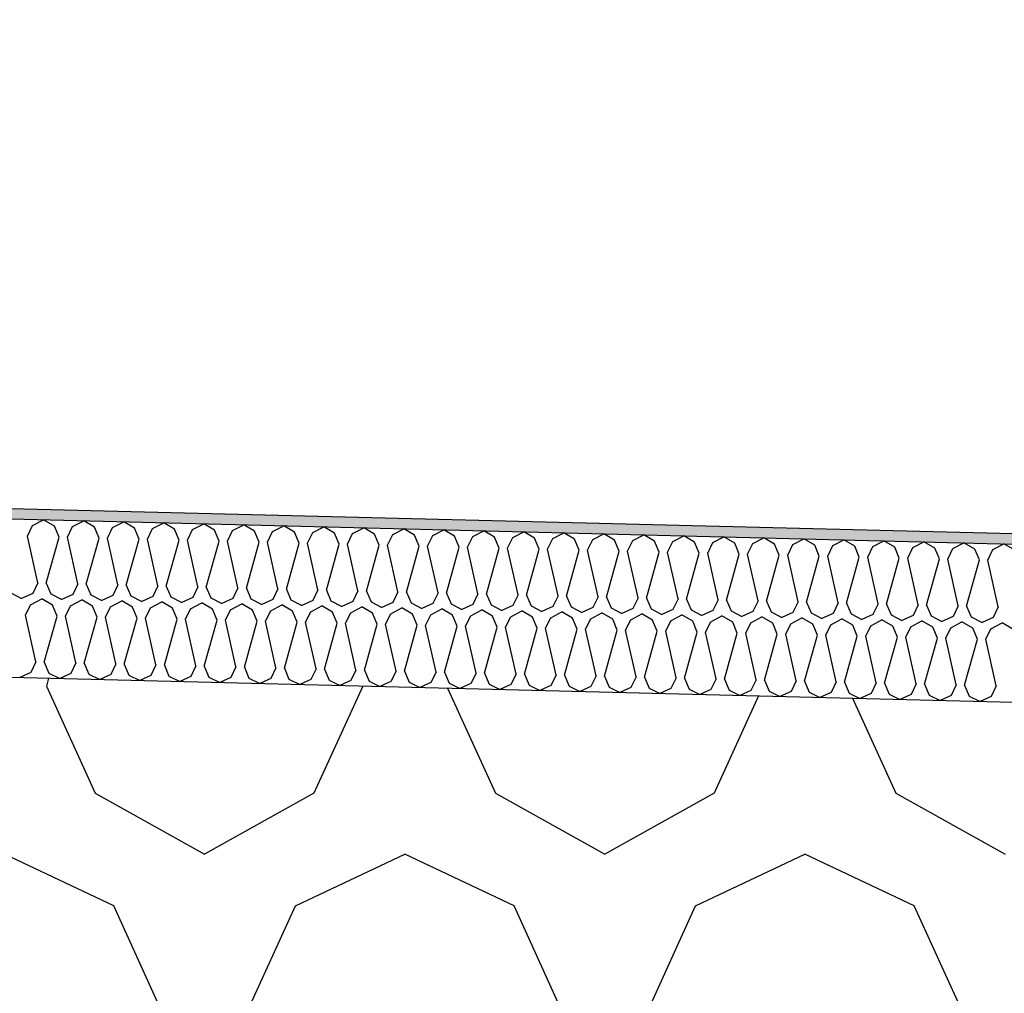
# Model space of a CAD drawing. Header units: millimetres. Extents: x -74465 to -41950, y 1470 to 14690.
# Tile 112 of 132: x -56148 to -55961, y 10474 to 10658. Entities that reach past the tile are written whole.
import ezdxf

# ---------------------------------------------------------------- set-up
doc = ezdxf.new("R2010")
doc.units = ezdxf.units.MM
doc.header["$LTSCALE"] = 0.5
doc.header["$MEASUREMENT"] = 0
doc.linetypes.add('PLINE', pattern=[0])
for name, color, linetype in [('26-- Yttertak (Skravur)(Nye konstruksjoner)', 7, 'Continuous'), ('26-- Yttertak(Nye konstruksjoner)', 7, 'Continuous'), ('262- Taktekking (Skravur)(Nye konstruksjoner)', 7, 'Continuous'), ('262- Taktekking(Nye konstruksjoner)', 7, 'Continuous')]:
    doc.layers.add(name, color=color, linetype=linetype)

# ---------------------------------------------------------------- blocks, each defined once
blk = doc.blocks.new('*X3')
at = {"layer": '26-- Yttertak (Skravur)(Nye konstruksjoner)', "linetype": 'PLINE'}
for p, q in [((-56142.1, 10533.39), (-56142.47, 10531.88)), ((-56142.47, 10531.88), (-56133.22, 10511.56)), ((-56082.53, 10531.88), (-56091.78, 10511.56)), ((-56082.54, 10531.9), (-56082.53, 10531.88)), ((-56066.42, 10531.5), (-56057.35, 10511.56)), ((-56007.5, 10530.02), (-56015.9, 10511.56)), ((-55989.66, 10529.58), (-55981.47, 10511.56)), ((-56133.22, 10511.56), (-56112.5, 10500)), ((-56091.78, 10511.56), (-56112.5, 10500)), ((-56057.35, 10511.56), (-56036.62, 10500)), ((-56015.9, 10511.56), (-56036.62, 10500)), ((-55981.47, 10511.56), (-55960.75, 10500)), ((-56129.72, 10490.19), (-56150.44, 10500)), ((-56095.29, 10490.19), (-56074.56, 10500)), ((-56053.84, 10490.19), (-56074.56, 10500)), ((-56019.41, 10490.19), (-55998.68, 10500)), ((-55977.96, 10490.19), (-55998.68, 10500)), ((-56120.47, 10469.87), (-56129.72, 10490.19)), ((-56104.53, 10469.87), (-56095.29, 10490.19)), ((-56044.6, 10469.87), (-56053.84, 10490.19)), ((-56028.65, 10469.87), (-56019.41, 10490.19)), ((-55968.72, 10469.87), (-55977.96, 10490.19))]:
    blk.add_line(p, q, dxfattribs=at)
blk = doc.blocks.new('*X6')
at = {"layer": '262- Taktekking (Skravur)(Nye konstruksjoner)', "linetype": 'PLINE'}
for p, q in [((-56145.11, 10562.31), (-56143.01, 10563.42)), ((-56140.97, 10562.21), (-56143.01, 10563.42)), ((-56137.52, 10562.13), (-56135.42, 10563.23)), ((-56133.38, 10562.02), (-56135.42, 10563.23)), ((-56129.94, 10561.94), (-56127.84, 10563.04)), ((-56125.8, 10561.83), (-56127.84, 10563.04)), ((-56146.09, 10560.31), (-56145.11, 10562.31)), ((-56140.09, 10560.16), (-56140.97, 10562.21)), ((-56138.5, 10560.12), (-56137.52, 10562.13)), ((-56132.51, 10559.97), (-56133.38, 10562.02)), ((-56130.91, 10559.93), (-56129.94, 10561.94)), ((-56124.92, 10559.78), (-56125.8, 10561.83)), ((-56123.33, 10559.74), (-56122.35, 10561.75)), ((-56122.35, 10561.75), (-56120.25, 10562.85)), ((-56118.21, 10561.64), (-56120.25, 10562.85)), ((-56117.34, 10559.59), (-56118.21, 10561.64)), ((-56115.74, 10559.55), (-56114.77, 10561.56)), ((-56114.77, 10561.56), (-56112.67, 10562.66)), ((-56110.62, 10561.45), (-56112.67, 10562.66)), ((-56109.75, 10559.4), (-56110.62, 10561.45)), ((-56108.16, 10559.36), (-56107.18, 10561.37)), ((-56107.18, 10561.37), (-56105.08, 10562.47)), ((-56103.04, 10561.26), (-56105.08, 10562.47)), ((-56102.17, 10559.21), (-56103.04, 10561.26)), ((-56100.57, 10559.17), (-56099.6, 10561.18)), ((-56099.6, 10561.18), (-56097.5, 10562.28)), ((-56095.45, 10561.07), (-56097.5, 10562.28)), ((-56094.58, 10559.02), (-56095.45, 10561.07)), ((-56092.01, 10560.99), (-56089.91, 10562.09)), ((-56087.87, 10560.88), (-56089.91, 10562.09)), ((-56084.43, 10560.8), (-56082.33, 10561.9)), ((-56080.28, 10560.69), (-56082.33, 10561.9)), ((-56076.84, 10560.61), (-56074.74, 10561.71)), ((-56072.7, 10560.5), (-56074.74, 10561.71)), ((-56069.25, 10560.42), (-56067.15, 10561.52)), ((-56065.11, 10560.31), (-56067.15, 10561.52)), ((-56061.67, 10560.23), (-56059.57, 10561.33)), ((-56057.53, 10560.13), (-56059.57, 10561.33)), ((-56054.08, 10560.04), (-56051.98, 10561.14)), ((-56049.94, 10559.94), (-56051.98, 10561.14)), ((-56144.11, 10551.46), (-56146.09, 10560.31)), ((-56142.51, 10551.42), (-56140.09, 10560.16)), ((-56136.52, 10551.27), (-56138.5, 10560.12)), ((-56134.93, 10551.23), (-56132.51, 10559.97)), ((-56128.93, 10551.08), (-56130.91, 10559.93)), ((-56127.34, 10551.04), (-56124.92, 10559.78)), ((-56121.35, 10550.89), (-56123.33, 10559.74)), ((-56119.76, 10550.85), (-56117.34, 10559.59)), ((-56113.76, 10550.7), (-56115.74, 10559.55)), ((-56112.17, 10550.66), (-56109.75, 10559.4)), ((-56106.18, 10550.51), (-56108.16, 10559.36)), ((-56104.58, 10550.47), (-56102.17, 10559.21)), ((-56098.59, 10550.32), (-56100.57, 10559.17)), ((-56092.99, 10558.98), (-56092.01, 10560.99)), ((-56086.99, 10558.83), (-56087.87, 10560.88)), ((-56085.4, 10558.79), (-56084.43, 10560.8)), ((-56079.41, 10558.64), (-56080.28, 10560.69)), ((-56077.82, 10558.6), (-56076.84, 10560.61)), ((-56071.82, 10558.45), (-56072.7, 10560.5)), ((-56070.23, 10558.41), (-56069.25, 10560.42)), ((-56064.24, 10558.26), (-56065.11, 10560.31)), ((-56062.64, 10558.22), (-56061.67, 10560.23)), ((-56056.65, 10558.07), (-56057.53, 10560.13)), ((-56055.06, 10558.03), (-56054.08, 10560.04)), ((-56049.07, 10557.88), (-56049.94, 10559.94)), ((-56047.47, 10557.84), (-56046.5, 10559.85)), ((-56046.5, 10559.85), (-56044.4, 10560.95)), ((-56042.36, 10559.75), (-56044.4, 10560.95)), ((-56041.48, 10557.69), (-56042.36, 10559.75)), ((-56039.89, 10557.65), (-56038.91, 10559.66)), ((-56038.91, 10559.66), (-56036.81, 10560.76)), ((-56034.77, 10559.56), (-56036.81, 10560.76)), ((-56033.9, 10557.5), (-56034.77, 10559.56)), ((-56032.3, 10557.46), (-56031.33, 10559.47)), ((-56031.33, 10559.47), (-56029.23, 10560.57)), ((-56027.18, 10559.37), (-56029.23, 10560.57)), ((-56026.31, 10557.31), (-56027.18, 10559.37)), ((-56024.72, 10557.27), (-56023.74, 10559.28)), ((-56023.74, 10559.28), (-56021.64, 10560.39)), ((-56019.6, 10559.18), (-56021.64, 10560.39)), ((-56018.72, 10557.12), (-56019.6, 10559.18)), ((-56016.16, 10559.09), (-56014.06, 10560.2)), ((-56012.01, 10558.99), (-56014.06, 10560.2)), ((-56008.57, 10558.9), (-56006.47, 10560.01)), ((-56004.43, 10558.8), (-56006.47, 10560.01)), ((-56000.98, 10558.71), (-55998.88, 10559.82)), ((-55996.84, 10558.61), (-55998.88, 10559.82)), ((-55993.4, 10558.52), (-55991.3, 10559.63)), ((-55989.26, 10558.42), (-55991.3, 10559.63)), ((-55985.81, 10558.33), (-55983.71, 10559.44)), ((-55981.67, 10558.23), (-55983.71, 10559.44)), ((-55978.23, 10558.14), (-55976.13, 10559.25)), ((-55974.09, 10558.04), (-55976.13, 10559.25)), ((-56097, 10550.28), (-56094.58, 10559.02)), ((-56091.01, 10550.13), (-56092.99, 10558.98)), ((-56089.41, 10550.09), (-56086.99, 10558.83)), ((-56083.42, 10549.94), (-56085.4, 10558.79)), ((-56081.83, 10549.9), (-56079.41, 10558.64)), ((-56075.84, 10549.75), (-56077.82, 10558.6)), ((-56074.24, 10549.71), (-56071.82, 10558.45)), ((-56068.25, 10549.56), (-56070.23, 10558.41)), ((-56066.66, 10549.52), (-56064.24, 10558.26)), ((-56060.67, 10549.37), (-56062.64, 10558.22)), ((-56059.07, 10549.33), (-56056.65, 10558.07)), ((-56053.08, 10549.18), (-56055.06, 10558.03)), ((-56051.49, 10549.14), (-56049.07, 10557.88)), ((-56045.49, 10548.99), (-56047.47, 10557.84)), ((-56043.9, 10548.95), (-56041.48, 10557.69)), ((-56037.91, 10548.8), (-56039.89, 10557.65)), ((-56036.31, 10548.76), (-56033.9, 10557.5)), ((-56030.32, 10548.61), (-56032.3, 10557.46)), ((-56028.73, 10548.57), (-56026.31, 10557.31)), ((-56017.13, 10557.08), (-56016.16, 10559.09)), ((-56011.14, 10556.93), (-56012.01, 10558.99)), ((-56009.55, 10556.89), (-56008.57, 10558.9)), ((-56003.55, 10556.74), (-56004.43, 10558.8)), ((-56001.96, 10556.7), (-56000.98, 10558.71)), ((-55995.97, 10556.55), (-55996.84, 10558.61)), ((-55994.37, 10556.51), (-55993.4, 10558.52)), ((-55988.38, 10556.36), (-55989.26, 10558.42)), ((-55986.79, 10556.32), (-55985.81, 10558.33)), ((-55980.8, 10556.17), (-55981.67, 10558.23)), ((-55979.2, 10556.13), (-55978.23, 10558.14)), ((-55973.21, 10555.99), (-55974.09, 10558.04)), ((-55971.62, 10555.95), (-55970.64, 10557.95)), ((-55970.64, 10557.95), (-55968.54, 10559.06)), ((-55966.5, 10557.85), (-55968.54, 10559.06)), ((-55965.63, 10555.8), (-55966.5, 10557.85)), ((-55964.03, 10555.76), (-55963.06, 10557.76)), ((-55963.06, 10557.76), (-55960.96, 10558.87)), ((-55958.91, 10557.66), (-55960.96, 10558.87)), ((-56022.74, 10548.42), (-56024.72, 10557.27)), ((-56021.14, 10548.38), (-56018.72, 10557.12)), ((-56015.15, 10548.23), (-56017.13, 10557.08)), ((-56013.56, 10548.19), (-56011.14, 10556.93)), ((-56007.57, 10548.04), (-56009.55, 10556.89)), ((-56005.97, 10548), (-56003.55, 10556.74)), ((-55999.98, 10547.85), (-56001.96, 10556.7)), ((-55998.39, 10547.81), (-55995.97, 10556.55)), ((-55992.4, 10547.66), (-55994.37, 10556.51)), ((-55990.8, 10547.62), (-55988.38, 10556.36)), ((-55984.81, 10547.47), (-55986.79, 10556.32)), ((-55983.22, 10547.43), (-55980.8, 10556.17)), ((-55977.22, 10547.28), (-55979.2, 10556.13)), ((-55975.63, 10547.24), (-55973.21, 10555.99)), ((-55969.64, 10547.09), (-55971.62, 10555.95)), ((-55968.05, 10547.05), (-55965.63, 10555.8)), ((-55962.05, 10546.9), (-55964.03, 10555.76)), ((-56144.11, 10551.46), (-56145.08, 10549.45)), ((-56142.51, 10551.42), (-56141.64, 10549.36)), ((-56136.52, 10551.27), (-56137.5, 10549.26)), ((-56134.93, 10551.23), (-56134.05, 10549.17)), ((-56128.93, 10551.08), (-56129.91, 10549.07)), ((-56127.34, 10551.04), (-56126.47, 10548.98)), ((-56121.35, 10550.89), (-56122.32, 10548.88)), ((-56119.76, 10550.85), (-56118.88, 10548.79)), ((-56113.76, 10550.7), (-56114.74, 10548.69)), ((-56112.17, 10550.66), (-56111.3, 10548.6)), ((-56106.18, 10550.51), (-56107.15, 10548.5)), ((-56104.58, 10550.47), (-56103.71, 10548.41)), ((-56098.59, 10550.32), (-56099.57, 10548.31)), ((-56097, 10550.28), (-56096.13, 10548.22)), ((-56091.01, 10550.13), (-56091.98, 10548.12)), ((-56089.41, 10550.09), (-56088.54, 10548.03)), ((-56083.42, 10549.94), (-56084.4, 10547.93)), ((-56081.83, 10549.9), (-56080.95, 10547.84)), ((-56149.22, 10549.55), (-56147.18, 10548.52)), ((-56145.08, 10549.45), (-56147.18, 10548.52)), ((-56145.48, 10547.32), (-56143.38, 10548.42)), ((-56141.34, 10547.22), (-56143.38, 10548.42)), ((-56141.64, 10549.36), (-56139.59, 10548.33)), ((-56137.5, 10549.26), (-56139.59, 10548.33)), ((-56137.9, 10547.13), (-56135.8, 10548.23)), ((-56133.76, 10547.03), (-56135.8, 10548.23)), ((-56134.05, 10549.17), (-56132.01, 10548.14)), ((-56129.91, 10549.07), (-56132.01, 10548.14)), ((-56130.31, 10546.94), (-56128.21, 10548.04)), ((-56126.17, 10546.84), (-56128.21, 10548.04)), ((-56126.47, 10548.98), (-56124.42, 10547.95)), ((-56122.32, 10548.88), (-56124.42, 10547.95)), ((-56118.88, 10548.79), (-56116.84, 10547.76)), ((-56114.74, 10548.69), (-56116.84, 10547.76)), ((-56111.3, 10548.6), (-56109.25, 10547.57)), ((-56107.15, 10548.5), (-56109.25, 10547.57)), ((-56103.71, 10548.41), (-56101.66, 10547.38)), ((-56099.57, 10548.31), (-56101.66, 10547.38)), ((-56096.13, 10548.22), (-56094.08, 10547.19)), ((-56091.98, 10548.12), (-56094.08, 10547.19)), ((-56088.54, 10548.03), (-56086.49, 10547)), ((-56075.84, 10549.75), (-56076.81, 10547.74)), ((-56074.24, 10549.71), (-56073.37, 10547.65)), ((-56068.25, 10549.56), (-56069.23, 10547.55)), ((-56066.66, 10549.52), (-56065.78, 10547.46)), ((-56060.67, 10549.37), (-56061.64, 10547.36)), ((-56059.07, 10549.33), (-56058.2, 10547.28)), ((-56053.08, 10549.18), (-56054.05, 10547.17)), ((-56051.49, 10549.14), (-56050.61, 10547.09)), ((-56045.49, 10548.99), (-56046.47, 10546.98)), ((-56043.9, 10548.95), (-56043.03, 10546.9)), ((-56037.91, 10548.8), (-56038.88, 10546.79)), ((-56036.31, 10548.76), (-56035.44, 10546.71)), ((-56030.32, 10548.61), (-56031.3, 10546.6)), ((-56028.73, 10548.57), (-56027.86, 10546.52)), ((-56022.74, 10548.42), (-56023.71, 10546.41)), ((-56021.14, 10548.38), (-56020.27, 10546.33)), ((-56015.15, 10548.23), (-56016.13, 10546.22)), ((-56013.56, 10548.19), (-56012.68, 10546.14)), ((-56007.57, 10548.04), (-56008.54, 10546.03)), ((-56005.97, 10548), (-56005.1, 10545.95)), ((-56146.46, 10545.31), (-56145.48, 10547.32)), ((-56140.47, 10545.16), (-56141.34, 10547.22)), ((-56138.87, 10545.12), (-56137.9, 10547.13)), ((-56132.88, 10544.97), (-56133.76, 10547.03)), ((-56131.29, 10544.93), (-56130.31, 10546.94)), ((-56125.3, 10544.78), (-56126.17, 10546.84)), ((-56123.7, 10544.74), (-56122.73, 10546.75)), ((-56122.73, 10546.75), (-56120.63, 10547.85)), ((-56118.59, 10546.65), (-56120.63, 10547.85)), ((-56117.71, 10544.59), (-56118.59, 10546.65)), ((-56116.12, 10544.55), (-56115.14, 10546.56)), ((-56115.14, 10546.56), (-56113.04, 10547.67)), ((-56111, 10546.46), (-56113.04, 10547.67)), ((-56110.13, 10544.4), (-56111, 10546.46)), ((-56108.53, 10544.36), (-56107.56, 10546.37)), ((-56107.56, 10546.37), (-56105.46, 10547.48)), ((-56103.41, 10546.27), (-56105.46, 10547.48)), ((-56102.54, 10544.21), (-56103.41, 10546.27)), ((-56100.95, 10544.17), (-56099.97, 10546.18)), ((-56099.97, 10546.18), (-56097.87, 10547.29)), ((-56095.83, 10546.08), (-56097.87, 10547.29)), ((-56092.39, 10545.99), (-56090.29, 10547.1)), ((-56088.24, 10545.89), (-56090.29, 10547.1)), ((-56084.4, 10547.93), (-56086.49, 10547)), ((-56084.8, 10545.8), (-56082.7, 10546.91)), ((-56080.66, 10545.7), (-56082.7, 10546.91)), ((-56080.95, 10547.84), (-56078.91, 10546.81)), ((-56076.81, 10547.74), (-56078.91, 10546.81)), ((-56077.22, 10545.61), (-56075.11, 10546.72)), ((-56073.07, 10545.51), (-56075.11, 10546.72)), ((-56073.37, 10547.65), (-56071.32, 10546.62)), ((-56069.23, 10547.55), (-56071.32, 10546.62)), ((-56069.63, 10545.42), (-56067.53, 10546.53)), ((-56065.49, 10545.32), (-56067.53, 10546.53)), ((-56065.78, 10547.46), (-56063.74, 10546.43)), ((-56061.64, 10547.36), (-56063.74, 10546.43)), ((-56062.04, 10545.23), (-56059.94, 10546.34)), ((-56057.9, 10545.13), (-56059.94, 10546.34)), ((-56058.2, 10547.28), (-56056.15, 10546.24)), ((-56054.05, 10547.17), (-56056.15, 10546.24)), ((-56054.46, 10545.04), (-56052.36, 10546.15)), ((-56050.32, 10544.94), (-56052.36, 10546.15)), ((-56050.61, 10547.09), (-56048.57, 10546.05)), ((-56046.47, 10546.98), (-56048.57, 10546.05)), ((-56043.03, 10546.9), (-56040.98, 10545.86)), ((-56038.88, 10546.79), (-56040.98, 10545.86)), ((-56035.44, 10546.71), (-56033.39, 10545.67)), ((-56031.3, 10546.6), (-56033.39, 10545.67)), ((-56027.86, 10546.52), (-56025.81, 10545.48)), ((-56023.71, 10546.41), (-56025.81, 10545.48)), ((-56020.27, 10546.33), (-56018.22, 10545.29)), ((-56016.13, 10546.22), (-56018.22, 10545.29)), ((-56012.68, 10546.14), (-56010.64, 10545.11)), ((-55999.98, 10547.85), (-56000.96, 10545.84)), ((-55998.39, 10547.81), (-55997.51, 10545.76)), ((-55992.4, 10547.66), (-55993.37, 10545.65)), ((-55990.8, 10547.62), (-55989.93, 10545.57)), ((-55984.81, 10547.47), (-55985.79, 10545.46)), ((-55983.22, 10547.43), (-55982.34, 10545.38)), ((-55977.22, 10547.28), (-55978.2, 10545.28)), ((-55975.63, 10547.24), (-55974.76, 10545.19)), ((-55969.64, 10547.09), (-55970.61, 10545.09)), ((-55968.05, 10547.05), (-55967.17, 10545)), ((-55962.05, 10546.9), (-55963.03, 10544.9)), ((-56144.48, 10536.46), (-56146.46, 10545.31)), ((-56142.89, 10536.42), (-56140.47, 10545.16)), ((-56136.9, 10536.27), (-56138.87, 10545.12)), ((-56135.3, 10536.23), (-56132.88, 10544.97)), ((-56129.31, 10536.08), (-56131.29, 10544.93)), ((-56127.72, 10536.04), (-56125.3, 10544.78)), ((-56121.72, 10535.89), (-56123.7, 10544.74)), ((-56120.13, 10535.85), (-56117.71, 10544.59)), ((-56114.14, 10535.7), (-56116.12, 10544.55)), ((-56112.55, 10535.66), (-56110.13, 10544.4)), ((-56106.55, 10535.51), (-56108.53, 10544.36)), ((-56094.96, 10544.02), (-56095.83, 10546.08)), ((-56093.36, 10543.98), (-56092.39, 10545.99)), ((-56087.37, 10543.83), (-56088.24, 10545.89)), ((-56085.78, 10543.79), (-56084.8, 10545.8)), ((-56079.78, 10543.64), (-56080.66, 10545.7)), ((-56078.19, 10543.6), (-56077.22, 10545.61)), ((-56072.2, 10543.45), (-56073.07, 10545.51)), ((-56070.6, 10543.41), (-56069.63, 10545.42)), ((-56064.61, 10543.27), (-56065.49, 10545.32)), ((-56063.02, 10543.23), (-56062.04, 10545.23)), ((-56057.03, 10543.08), (-56057.9, 10545.13)), ((-56055.43, 10543.04), (-56054.46, 10545.04)), ((-56049.44, 10542.89), (-56050.32, 10544.94)), ((-56047.85, 10542.85), (-56046.87, 10544.85)), ((-56046.87, 10544.85), (-56044.77, 10545.96)), ((-56042.73, 10544.75), (-56044.77, 10545.96)), ((-56041.86, 10542.7), (-56042.73, 10544.75)), ((-56040.26, 10542.66), (-56039.29, 10544.66)), ((-56039.29, 10544.66), (-56037.19, 10545.77)), ((-56035.14, 10544.56), (-56037.19, 10545.77)), ((-56034.27, 10542.51), (-56035.14, 10544.56)), ((-56032.68, 10542.47), (-56031.7, 10544.48)), ((-56031.7, 10544.48), (-56029.6, 10545.58)), ((-56027.56, 10544.37), (-56029.6, 10545.58)), ((-56026.69, 10542.32), (-56027.56, 10544.37)), ((-56025.09, 10542.28), (-56024.12, 10544.29)), ((-56024.12, 10544.29), (-56022.02, 10545.39)), ((-56019.97, 10544.18), (-56022.02, 10545.39)), ((-56016.53, 10544.1), (-56014.43, 10545.2)), ((-56012.39, 10543.99), (-56014.43, 10545.2)), ((-56008.54, 10546.03), (-56010.64, 10545.11)), ((-56008.95, 10543.91), (-56006.84, 10545.01)), ((-56004.8, 10543.8), (-56006.84, 10545.01)), ((-56005.1, 10545.95), (-56003.05, 10544.92)), ((-56000.96, 10545.84), (-56003.05, 10544.92)), ((-56001.36, 10543.72), (-55999.26, 10544.82)), ((-55997.22, 10543.61), (-55999.26, 10544.82)), ((-55997.51, 10545.76), (-55995.47, 10544.73)), ((-55993.37, 10545.65), (-55995.47, 10544.73)), ((-55993.77, 10543.53), (-55991.67, 10544.63)), ((-55989.63, 10543.42), (-55991.67, 10544.63)), ((-55989.93, 10545.57), (-55987.88, 10544.54)), ((-55985.79, 10545.46), (-55987.88, 10544.54)), ((-55986.19, 10543.34), (-55984.09, 10544.44)), ((-55982.05, 10543.23), (-55984.09, 10544.44)), ((-55982.34, 10545.38), (-55980.3, 10544.35)), ((-55978.2, 10545.28), (-55980.3, 10544.35)), ((-55978.6, 10543.15), (-55976.5, 10544.25)), ((-55974.46, 10543.04), (-55976.5, 10544.25)), ((-55974.76, 10545.19), (-55972.71, 10544.16)), ((-55970.61, 10545.09), (-55972.71, 10544.16)), ((-55967.17, 10545), (-55965.12, 10543.97)), ((-55963.03, 10544.9), (-55965.12, 10543.97)), ((-56104.96, 10535.47), (-56102.54, 10544.21)), ((-56098.97, 10535.32), (-56100.95, 10544.17)), ((-56097.37, 10535.28), (-56094.96, 10544.02)), ((-56091.38, 10535.13), (-56093.36, 10543.98)), ((-56089.79, 10535.09), (-56087.37, 10543.83)), ((-56083.8, 10534.94), (-56085.78, 10543.79)), ((-56082.2, 10534.9), (-56079.78, 10543.64)), ((-56076.21, 10534.75), (-56078.19, 10543.6)), ((-56074.62, 10534.71), (-56072.2, 10543.45)), ((-56068.63, 10534.56), (-56070.6, 10543.41)), ((-56067.03, 10534.52), (-56064.61, 10543.27)), ((-56061.04, 10534.37), (-56063.02, 10543.23)), ((-56059.45, 10534.33), (-56057.03, 10543.08)), ((-56053.45, 10534.18), (-56055.43, 10543.04)), ((-56051.86, 10534.14), (-56049.44, 10542.89)), ((-56045.87, 10533.99), (-56047.85, 10542.85)), ((-56044.28, 10533.96), (-56041.86, 10542.7)), ((-56038.28, 10533.81), (-56040.26, 10542.66)), ((-56036.69, 10533.77), (-56034.27, 10542.51)), ((-56030.7, 10533.62), (-56032.68, 10542.47)), ((-56019.1, 10542.13), (-56019.97, 10544.18)), ((-56017.51, 10542.09), (-56016.53, 10544.1)), ((-56011.51, 10541.94), (-56012.39, 10543.99)), ((-56009.92, 10541.9), (-56008.95, 10543.91)), ((-56003.93, 10541.75), (-56004.8, 10543.8)), ((-56002.33, 10541.71), (-56001.36, 10543.72)), ((-55996.34, 10541.56), (-55997.22, 10543.61)), ((-55994.75, 10541.52), (-55993.77, 10543.53)), ((-55988.76, 10541.37), (-55989.63, 10543.42)), ((-55987.16, 10541.33), (-55986.19, 10543.34)), ((-55981.17, 10541.18), (-55982.05, 10543.23)), ((-55979.58, 10541.14), (-55978.6, 10543.15)), ((-55973.59, 10540.99), (-55974.46, 10543.04)), ((-55971.99, 10540.95), (-55971.02, 10542.96)), ((-55971.02, 10542.96), (-55968.92, 10544.06)), ((-55966.87, 10542.85), (-55968.92, 10544.06)), ((-55966, 10540.8), (-55966.87, 10542.85)), ((-55964.41, 10540.76), (-55963.43, 10542.77)), ((-55963.43, 10542.77), (-55961.33, 10543.87)), ((-55959.29, 10542.66), (-55961.33, 10543.87)), ((-56029.1, 10533.58), (-56026.69, 10542.32)), ((-56023.11, 10533.43), (-56025.09, 10542.28)), ((-56021.52, 10533.39), (-56019.1, 10542.13)), ((-56015.53, 10533.24), (-56017.51, 10542.09)), ((-56013.93, 10533.2), (-56011.51, 10541.94)), ((-56007.94, 10533.05), (-56009.92, 10541.9)), ((-56006.35, 10533.01), (-56003.93, 10541.75)), ((-56000.36, 10532.86), (-56002.33, 10541.71)), ((-55998.76, 10532.82), (-55996.34, 10541.56)), ((-55992.77, 10532.67), (-55994.75, 10541.52)), ((-55991.18, 10532.63), (-55988.76, 10541.37)), ((-55985.18, 10532.48), (-55987.16, 10541.33)), ((-55983.59, 10532.44), (-55981.17, 10541.18)), ((-55977.6, 10532.29), (-55979.58, 10541.14)), ((-55976.01, 10532.25), (-55973.59, 10540.99)), ((-55970.01, 10532.1), (-55971.99, 10540.95)), ((-55968.42, 10532.06), (-55966, 10540.8)), ((-55962.43, 10531.91), (-55964.41, 10540.76)), ((-56144.48, 10536.46), (-56145.46, 10534.45)), ((-56142.89, 10536.42), (-56142.01, 10534.37)), ((-56136.9, 10536.27), (-56137.87, 10534.26)), ((-56135.3, 10536.23), (-56134.43, 10534.18)), ((-56129.31, 10536.08), (-56130.28, 10534.07)), ((-56127.72, 10536.04), (-56126.84, 10533.99)), ((-56121.72, 10535.89), (-56122.7, 10533.88)), ((-56120.13, 10535.85), (-56119.26, 10533.8)), ((-56114.14, 10535.7), (-56115.11, 10533.69)), ((-56112.55, 10535.66), (-56111.67, 10533.61)), ((-56106.55, 10535.51), (-56107.53, 10533.5)), ((-56104.96, 10535.47), (-56104.09, 10533.42)), ((-56098.97, 10535.32), (-56099.94, 10533.31)), ((-56097.37, 10535.28), (-56096.5, 10533.23)), ((-56091.38, 10535.13), (-56092.36, 10533.12)), ((-56089.79, 10535.09), (-56088.91, 10533.04)), ((-56083.8, 10534.94), (-56084.77, 10532.93)), ((-56082.2, 10534.9), (-56081.33, 10532.85)), ((-56145.46, 10534.45), (-56147.55, 10533.52)), ((-56142.01, 10534.37), (-56139.97, 10533.33)), ((-56137.87, 10534.26), (-56139.97, 10533.33)), ((-56134.43, 10534.18), (-56132.38, 10533.14)), ((-56130.28, 10534.07), (-56132.38, 10533.14)), ((-56126.84, 10533.99), (-56124.8, 10532.95)), ((-56122.7, 10533.88), (-56124.8, 10532.95)), ((-56119.26, 10533.8), (-56117.21, 10532.76)), ((-56115.11, 10533.69), (-56117.21, 10532.76)), ((-56111.67, 10533.61), (-56109.62, 10532.58)), ((-56107.53, 10533.5), (-56109.62, 10532.58)), ((-56104.09, 10533.42), (-56102.04, 10532.39)), ((-56099.94, 10533.31), (-56102.04, 10532.39)), ((-56096.5, 10533.23), (-56094.45, 10532.2)), ((-56092.36, 10533.12), (-56094.45, 10532.2)), ((-56088.91, 10533.04), (-56086.87, 10532.01)), ((-56076.21, 10534.75), (-56077.19, 10532.75)), ((-56074.62, 10534.71), (-56073.74, 10532.66)), ((-56068.63, 10534.56), (-56069.6, 10532.56)), ((-56067.03, 10534.52), (-56066.16, 10532.47)), ((-56061.04, 10534.37), (-56062.02, 10532.37)), ((-56059.45, 10534.33), (-56058.57, 10532.28)), ((-56053.45, 10534.18), (-56054.43, 10532.18)), ((-56051.86, 10534.14), (-56050.99, 10532.09)), ((-56045.87, 10533.99), (-56046.84, 10531.99)), ((-56044.28, 10533.96), (-56043.4, 10531.9)), ((-56038.28, 10533.81), (-56039.26, 10531.8)), ((-56036.69, 10533.77), (-56035.82, 10531.71)), ((-56030.7, 10533.62), (-56031.67, 10531.61)), ((-56029.1, 10533.58), (-56028.23, 10531.52)), ((-56023.11, 10533.43), (-56024.09, 10531.42)), ((-56021.52, 10533.39), (-56020.65, 10531.33)), ((-56015.53, 10533.24), (-56016.5, 10531.23)), ((-56013.93, 10533.2), (-56013.06, 10531.14)), ((-56007.94, 10533.05), (-56008.92, 10531.04)), ((-56084.77, 10532.93), (-56086.87, 10532.01)), ((-56081.33, 10532.85), (-56079.28, 10531.82)), ((-56077.19, 10532.75), (-56079.28, 10531.82)), ((-56073.74, 10532.66), (-56071.7, 10531.63)), ((-56069.6, 10532.56), (-56071.7, 10531.63)), ((-56066.16, 10532.47), (-56064.11, 10531.44)), ((-56062.02, 10532.37), (-56064.11, 10531.44)), ((-56058.57, 10532.28), (-56056.53, 10531.25)), ((-56054.43, 10532.18), (-56056.53, 10531.25)), ((-56050.99, 10532.09), (-56048.94, 10531.06)), ((-56046.84, 10531.99), (-56048.94, 10531.06)), ((-56043.4, 10531.9), (-56041.35, 10530.87)), ((-56039.26, 10531.8), (-56041.35, 10530.87)), ((-56035.82, 10531.71), (-56033.77, 10530.68)), ((-56031.67, 10531.61), (-56033.77, 10530.68)), ((-56028.23, 10531.52), (-56026.18, 10530.49)), ((-56024.09, 10531.42), (-56026.18, 10530.49)), ((-56020.65, 10531.33), (-56018.6, 10530.3)), ((-56016.5, 10531.23), (-56018.6, 10530.3)), ((-56006.35, 10533.01), (-56005.47, 10530.95)), ((-56000.36, 10532.86), (-56001.33, 10530.85)), ((-55998.76, 10532.82), (-55997.89, 10530.76)), ((-55992.77, 10532.67), (-55993.75, 10530.66)), ((-55991.18, 10532.63), (-55990.3, 10530.57)), ((-55985.18, 10532.48), (-55986.16, 10530.47)), ((-55983.59, 10532.44), (-55982.72, 10530.38)), ((-55977.6, 10532.29), (-55978.57, 10530.28)), ((-55976.01, 10532.25), (-55975.13, 10530.19)), ((-55970.01, 10532.1), (-55970.99, 10530.09)), ((-55968.42, 10532.06), (-55967.55, 10530)), ((-55962.43, 10531.91), (-55963.4, 10529.9)), ((-56013.06, 10531.14), (-56011.01, 10530.11)), ((-56008.92, 10531.04), (-56011.01, 10530.11)), ((-56005.47, 10530.95), (-56003.43, 10529.92)), ((-56001.33, 10530.85), (-56003.43, 10529.92)), ((-55997.89, 10530.76), (-55995.84, 10529.73)), ((-55993.75, 10530.66), (-55995.84, 10529.73)), ((-55990.3, 10530.57), (-55988.26, 10529.54)), ((-55986.16, 10530.47), (-55988.26, 10529.54)), ((-55982.72, 10530.38), (-55980.67, 10529.35)), ((-55978.57, 10530.28), (-55980.67, 10529.35)), ((-55975.13, 10530.19), (-55973.08, 10529.16)), ((-55970.99, 10530.09), (-55973.08, 10529.16)), ((-55967.55, 10530), (-55965.5, 10528.97)), ((-55963.4, 10529.9), (-55965.5, 10528.97))]:
    blk.add_line(p, q, dxfattribs=at)

msp = doc.modelspace()

# ---------------------------------------------------------------- hatches: boundary and pattern name
at = {"layer": '262- Taktekking (Skravur)(Nye konstruksjoner)', "linetype": 'Continuous'}
msp.add_hatch(color=256, dxfattribs=at).paths.add_polyline_path([(-55406.57, 10547.01), (-60906.57, 10684.5), (-60906.57, 10682.5), (-55406.57, 10545.01)])

# ---------------------------------------------------------------- linework, layer by layer
at = {"layer": '26-- Yttertak(Nye konstruksjoner)', "linetype": 'PLINE'}
msp.add_line((-60906.57, 10652.49), (-55406.57, 10515), dxfattribs=at)
at = {"layer": '262- Taktekking(Nye konstruksjoner)', "linetype": 'PLINE'}
for p, q in [((-60906.57, 10684.5), (-55406.57, 10547.01)), ((-60906.57, 10682.5), (-55406.57, 10545.01))]:
    msp.add_line(p, q, dxfattribs=at)

# ---------------------------------------------------------------- block references
at = {"layer": '26-- Yttertak(Nye konstruksjoner)'}
msp.add_blockref('*X3', (0, 0), dxfattribs=at)
at = {"layer": '262- Taktekking(Nye konstruksjoner)'}
msp.add_blockref('*X6', (0, 0), dxfattribs=at)

doc.saveas('drawing.dxf')
